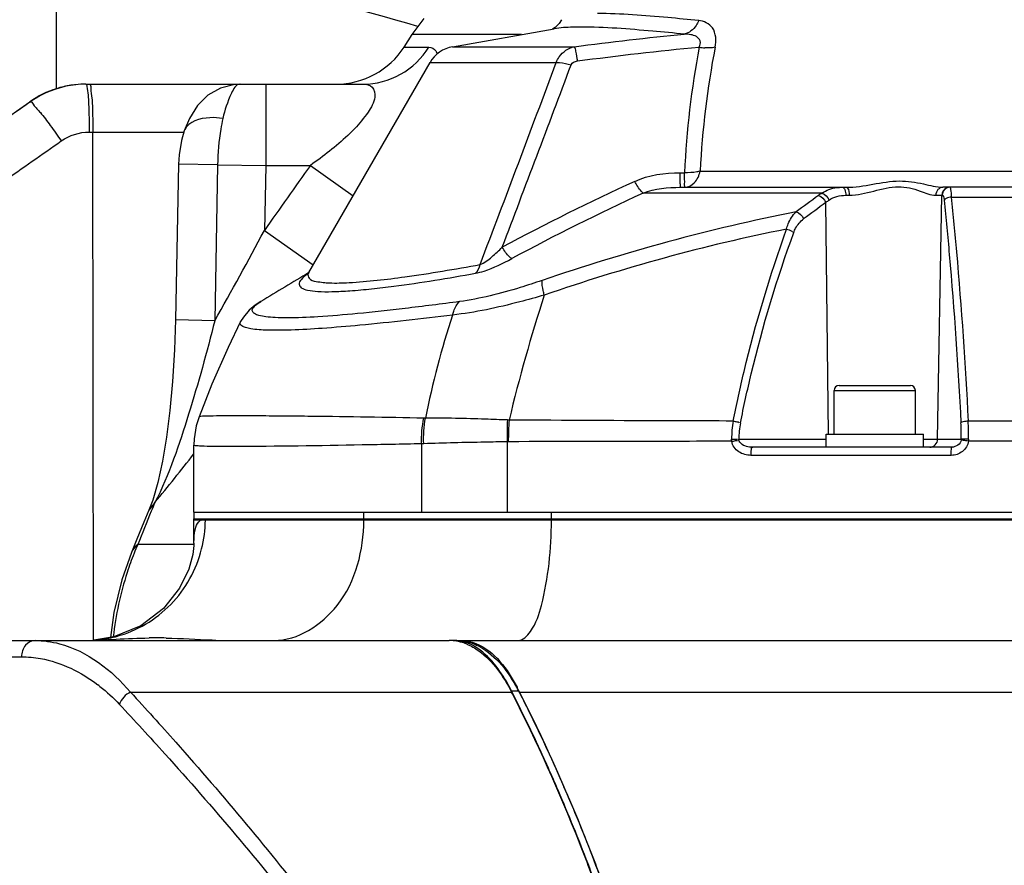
# Model space of a CAD drawing. Header units: millimetres. Extents: x 0 to 11890, y 0 to 8410.
# Tile 58 of 116: x 6669 to 6790, y 1870 to 1974. Entities that reach past the tile are written whole.
import ezdxf

# ---------------------------------------------------------------- set-up
doc = ezdxf.new("R2010")
doc.units = ezdxf.units.MM
doc.header["$LTSCALE"] = 653.95
doc.layers.get('0').update_dxf_attribs({"linetype": 'CONTINUOUS'})
for name, color, linetype in [('304102000092DXF_CONTINUOUS_LINE', 7, 'CONTINUOUS'), ('304102000126DXF_CONTINUOUS_LINE', 7, 'CONTINUOUS'), ('304102000127DXF_CONTINUOUS_LINE', 7, 'CONTINUOUS'), ('304102000128DXF_CONTINUOUS_LINE', 7, 'CONTINUOUS'), ('304103000034DXF_CONTINUOUS_LINE', 7, 'CONTINUOUS'), ('304106000106DXF_CONTINUOUS_LINE', 7, 'CONTINUOUS'), ('304106000107DXF_CONTINUOUS_LINE', 7, 'CONTINUOUS'), ('501023000046DXF_CONTINUOUS_LINE', 7, 'CONTINUOUS'), ('504021000002DXF_CONTINUOUS_LINE', 7, 'CONTINUOUS'), ('JISHUZIL_DXF_DIMENSION', 7, 'CONTINUOUS')]:
    doc.layers.add(name, color=color, linetype=linetype)
doc.styles.get("Standard").update_dxf_attribs({"font": 'txt', "width": 0.7})
doc.dimstyles.new('DIMSTYLE_10', dxfattribs={"dimtxt": 80, "dimasz": 70, "dimexe": 1.5, "dimexo": 0, "dimtad": 1, "dimdec": 1, "dimdsep": 46, "dimtxsty": 'Standard', "dimblk": '_FILLED', "dimblk1": '_FILLED', "dimblk2": '_FILLED', "dimcen": 0.09, "dimclrt": 5, "dimazin": 2, "dimtp": 2, "dimtm": 2, "dimtfac": 1, "dimtdec": 1, "dimtofl": 0, "dimtmove": 0, "dimatfit": 3, "dimldrblk": '_FILLED', "dimfxl": 0, "dimtolj": 1, "dimarcsym": 0})
doc.dimstyles.new('DIMSTYLE_6', dxfattribs={"dimtxt": 80, "dimasz": 70, "dimexe": 1.5, "dimexo": 0, "dimgap": 4, "dimtad": 0, "dimtih": 1, "dimtoh": 1, "dimdec": 1, "dimdsep": 46, "dimtxsty": 'Standard', "dimblk": '_FILLED', "dimblk1": '_FILLED', "dimblk2": '_FILLED', "dimcen": 0.09, "dimclrt": 5, "dimazin": 2, "dimtp": 0.5, "dimtm": 0.5, "dimtfac": 1, "dimtdec": 65535, "dimtofl": 0, "dimtmove": 0, "dimatfit": 3, "dimldrblk": '_FILLED', "dimfxl": 0, "dimtolj": 1, "dimarcsym": 0})
doc.dimstyles.new('DIMSTYLE_7', dxfattribs={"dimtxt": 80, "dimasz": 70, "dimexe": 1.5, "dimexo": 0, "dimtad": 1, "dimdsep": 46, "dimtxsty": 'Standard', "dimblk": '_FILLED', "dimblk1": '_FILLED', "dimblk2": '_FILLED', "dimcen": 0.09, "dimclrt": 5, "dimazin": 2, "dimtp": 0.5, "dimtm": 0.5, "dimtfac": 1, "dimtofl": 0, "dimtmove": 0, "dimatfit": 3, "dimldrblk": '_FILLED', "dimfxl": 0, "dimtolj": 1, "dimarcsym": 0})

# ---------------------------------------------------------------- blocks, each defined once
blk = doc.blocks.new('*D11')
at = {"layer": 'JISHUZIL_DXF_DIMENSION', "color": 2, "linetype": 'Continuous', "transparency": 16777216}
blk.add_line((7782.55, 1762.67), (7249.91, 1762.67), dxfattribs=at)
for start, end in [(93.89526, 167), (0, 72.88208)]:
    blk.add_arc((6653.95, 1762.67), 610.96, start, end, dxfattribs=at)
for points in [[(6068.67, 1970.11), (6058.65, 1900.11), (6087.87, 1964.5)], [(7250.91, 1831.99), (7264.91, 1762.67), (7270.88, 1833.13)]]:
    blk.add_solid(points, dxfattribs=at)
blk = doc.blocks.new('_FILLED')
at = {"color": 0, "linetype": 'ByBlock'}
blk.add_solid([(0, 0), (-1, 0.1429), (-1, -0.1429)], dxfattribs=at)
blk = doc.blocks.new('*D13')
at = {"layer": 'JISHUZIL_DXF_DIMENSION', "color": 2, "linetype": 'Continuous', "transparency": 16777216}
for p, q in [((6653.95, 1762.67), (7394.42, 2285.67)), ((6912.06, 1944.98), (6653.95, 1762.67)), ((6912.06, 1944.98), (6912.06, 1944.98))]:
    blk.add_line(p, q, dxfattribs=at)
at = {"layer": 'JISHUZIL_DXF_DIMENSION', "color": 2, "linetype": 'Continuous', "transparency": 16777216, "xscale": 70, "yscale": 70, "zscale": 70, "rotation": 215.2349165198}
blk.add_blockref('_FILLED', (6912.06, 1944.98), dxfattribs=at)
blk = doc.blocks.new('*D19')
at = {"layer": 'JISHUZIL_DXF_DIMENSION', "color": 2, "linetype": 'Continuous', "transparency": 16777216}
for p, q in [((6653.95, 1762.67), (9053.97, 2394.2)), ((8589.72, 2272.04), (6653.95, 1762.67)), ((8589.72, 2272.04), (8589.72, 2272.04))]:
    blk.add_line(p, q, dxfattribs=at)
at = {"layer": 'JISHUZIL_DXF_DIMENSION', "color": 2, "linetype": 'Continuous', "transparency": 16777216, "xscale": 70, "yscale": 70, "zscale": 70, "rotation": 194.7409975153}
blk.add_blockref('_FILLED', (8589.72, 2272.04), dxfattribs=at)

msp = doc.modelspace()

# ---------------------------------------------------------------- linework, layer by layer
at = {"color": 4, "linetype": 'Continuous'}
msp.add_circle((6653.947, 1762.673), 316, dxfattribs=at)
at = {"layer": '304102000092DXF_CONTINUOUS_LINE', "color": 7, "linetype": 'Continuous'}
for p, q in [((6716.937, 1972.284), (6718.41, 1974.278)), ((6715.94, 1970.742), (6716.937, 1972.284)), ((6676.749, 1966.173), (6710.877, 1966.173)), ((6659.716, 1956.908), (6669.847, 1964.003)), ((6688.857, 1960.413), (6688.854, 1960.407)), ((6688.165, 1956.312), (6687.784, 1937.14)), ((6684.989, 1914.969), (6684.523, 1913.722)), ((6684.523, 1913.722), (6683.906, 1912.251)), ((6683.906, 1912.251), (6683.03, 1910.139)), ((6683.03, 1910.139), (6682.354, 1908.497))]:
    msp.add_line(p, q, dxfattribs=at)
at = {"layer": '304102000092DXF_CONTINUOUS_LINE', "color": 9, "linetype": 'Continuous'}
for p, q in [((6730.385, 1972.284), (6716.937, 1972.284)), ((6715.94, 1970.742), (6718.98, 1970.742)), ((6698.925, 1966.173), (6698.925, 1956.173)), ((6669.869, 1964.002), (6669.847, 1964.002)), ((6677.167, 1960.278), (6688.818, 1960.278)), ((6677.691, 1897.696), (6677.614, 1960.278)), ((6692.974, 1956.222), (6688.165, 1956.312)), ((6692.974, 1956.222), (6692.616, 1937.05)), ((6692.974, 1956.222), (6698.927, 1956.173)), ((6698.927, 1956.173), (6698.727, 1948.161)), ((6698.927, 1956.173), (6704.397, 1956.173)), ((6704.396, 1956.173), (6709.65, 1952.437)), ((6698.727, 1948.162), (6704.737, 1943.928)), ((6692.616, 1937.049), (6687.784, 1937.14)), ((6685.242, 1914.65), (6684.523, 1913.722)), ((6690.058, 1909.48), (6683.139, 1909.48))]:
    msp.add_line(p, q, dxfattribs=at)
at = {"layer": '304102000092DXF_CONTINUOUS_LINE', "color": 7, "linetype": 'Continuous'}
for points in [[(6695.717, 1966.173), (6695.082, 1966.138), (6693.337, 1965.699), (6691.781, 1964.799), (6690.508, 1963.534), (6689.496, 1961.942), (6688.854, 1960.407)], [(6688.857, 1960.413), (6688.526, 1959.254), (6688.235, 1957.489), (6688.165, 1956.312)], [(6687.784, 1937.14), (6687.661, 1933.452), (6687.423, 1929.561), (6687.095, 1926.001), (6686.681, 1922.718), (6686.186, 1919.748), (6685.615, 1917.14), (6684.989, 1914.969)], [(6682.354, 1908.497), (6681.175, 1905.144), (6680.202, 1901.114), (6679.775, 1898.06)]]:
    msp.add_lwpolyline(points, dxfattribs=at)
for centre, radius, start, end in [((6707.543, 1976.173), 10, 270, 327.10767), ((6676.73, 1954.173), 12, 90, 125), ((6676.754, 1954.139), 12.034, 90.0239, 101.963), ((6676.739, 1954.223), 11.949, 101.97849, 102.88682)]:
    msp.add_arc(centre, radius, start, end, dxfattribs=at)
at = {"layer": '304102000092DXF_CONTINUOUS_LINE', "color": 9, "linetype": 'Continuous'}
for centre, radius, start, end in [((6690.435, 1959.875), 1.668, 155.44579, 161.16253), ((6692.929, 1976.911), 23.429, 313.82069, 316.16223), ((6690.708, 1979.197), 26.617, 313.36656, 313.8614), ((8545.612, 647.28), 2259.043, 144.59152, 144.840457), ((6285.548, 2168.171), 468.104, 330.41338, 331.96558), ((6331.494, 2203.476), 456.682, 320.7692, 321.73447), ((7187.233, 1707.55), 543.033, 157.58107, 157.70052), ((7231.022, 1689.639), 590.343, 157.704814, 158.13661), ((6713.971, 1895.814), 33.725, 156.09404, 158.07131)]:
    msp.add_arc(centre, radius, start, end, dxfattribs=at)
for points, knots in [([(6710.877, 1966.173), (6712.467, 1966.173), (6715.724, 1967.028), (6718.126, 1969.374), (6718.98, 1970.742)], [0, 0, 0, 0, 0.4963707, 1, 1, 1, 1]), ([(6718.98, 1970.742), (6719.305, 1970.742), (6719.785, 1970.457), (6719.965, 1970.031), (6720.01, 1969.903)], [0, 0, 0, 0, 0.7048443, 1, 1, 1, 1]), ([(6676.749, 1966.173), (6676.781, 1966.173), (6676.84, 1966.048), (6676.861, 1965.959), (6676.877, 1965.886)], [0, 0, 0, 0, 0.3023762, 1, 1, 1, 1]), ([(6677.196, 1966.173), (6677.354, 1966.173), (6677.339, 1965.288), (6677.554, 1964.341), (6677.579, 1962.386), (6677.613, 1961.032), (6677.614, 1960.278)], [0, 0, 0, 0, 0.0799203, 0.2958616, 0.6183045, 1, 1, 1, 1]), ([(6695.74, 1966.173), (6695.224, 1966.173), (6694.276, 1964.349), (6693.863, 1963.013), (6693.615, 1961.949)], [0, 0, 0, 0, 0.3208806, 1, 1, 1, 1]), ([(6710.877, 1966.173), (6711.276, 1966.173), (6712.234, 1965.973), (6712.453, 1964.235), (6711.419, 1962.525), (6710.436, 1961.317), (6709.828, 1960.683)], [0, 0, 0, 0, 0.1684593, 0.3434194, 0.6292936, 1, 1, 1, 1]), ([(6676.877, 1965.886), (6677.029, 1965.187), (6677.105, 1963.302), (6677.166, 1961.436), (6677.167, 1960.278)], [0, 0, 0, 0, 0.3818261, 1, 1, 1, 1]), ([(6669.87, 1964.003), (6670.024, 1964.078), (6670.499, 1963.318), (6671.289, 1962.602), (6672.45, 1960.961), (6673.285, 1959.829), (6673.73, 1959.193)], [0, 0, 0, 0, 0.0831087, 0.3015363, 0.6235856, 1, 1, 1, 1]), ([(6693.615, 1961.949), (6693.081, 1962.027), (6691.476, 1962.157), (6689.391, 1961.603), (6688.918, 1960.568)], [0, 0, 0, 0, 0.3216802, 1, 1, 1, 1]), ([(6693.615, 1961.949), (6693.514, 1961.517), (6693.142, 1959.629), (6692.99, 1957.701), (6692.974, 1956.222)], [0, 0, 0, 0, 0.2310076, 1, 1, 1, 1]), ([(6692.616, 1937.051), (6691.667, 1933.185), (6689.513, 1925.629), (6687.025, 1918.105), (6685.242, 1914.65)], [0, 0, 0, 0, 0.5058821, 1, 1, 1, 1]), ([(6682.686, 1908.408), (6682.373, 1907.632), (6681.171, 1904.302), (6680.44, 1900.808), (6680.126, 1898.125)], [0, 0, 0, 0, 0.2366354, 1, 1, 1, 1])]:
    msp.add_open_spline(points, degree=3, knots=knots, dxfattribs=at)
for points in [[(6669.869, 1964.002), (6671.125, 1964.882), (6672.579, 1965.529), (6674.074, 1965.871)], [(6662.71, 1958.981), (6665.096, 1960.655), (6667.483, 1962.329), (6669.869, 1964.002)], [(6673.73, 1959.193), (6674.714, 1959.882), (6675.966, 1960.277), (6677.167, 1960.278)], [(6666.569, 1954.171), (6668.956, 1955.845), (6671.343, 1957.519), (6673.73, 1959.193)], [(6708.985, 1959.848), (6707.56, 1958.502), (6705.999, 1957.301), (6704.397, 1956.173)], [(6683.139, 1909.48), (6682.802, 1909.23), (6682.513, 1908.885), (6682.354, 1908.497)]]:
    msp.add_open_spline(points, degree=3, dxfattribs=at)
at = {"layer": '304102000126DXF_CONTINUOUS_LINE', "color": 7, "linetype": 'Continuous'}
for p, q in [((6690.058, 1909.649), (6690.058, 1912.673)), ((6690.059, 1912.673), (6892.947, 1912.673)), ((6683.502, 1899.489), (6680.194, 1898.127)), ((6680.194, 1898.127), (6677.743, 1897.734)), ((6680.078, 1897.814), (6680.474, 1897.834)), ((6680.078, 1897.814), (6680.474, 1897.833)), ((6692.303, 1897.741), (6692.746, 1897.719)), ((6692.303, 1897.738), (6692.746, 1897.719)), ((6722.943, 1897.673), (7018.447, 1897.673))]:
    msp.add_line(p, q, dxfattribs=at)
at = {"layer": '304102000126DXF_CONTINUOUS_LINE', "color": 9, "linetype": 'Continuous'}
msp.add_line((6730.095, 1891.317), (7001.101, 1891.316), dxfattribs=at)
at = {"layer": '304102000126DXF_CONTINUOUS_LINE', "color": 7, "linetype": 'Continuous'}
msp.add_lwpolyline([(6690.058, 1909.652), (6690.051, 1909.389), (6689.917, 1908.258), (6689.426, 1906.453), (6688.296, 1904.118), (6686.306, 1901.621), (6683.502, 1899.489)], dxfattribs=at)
at = {"layer": '304102000126DXF_CONTINUOUS_LINE', "color": 9, "linetype": 'Continuous'}
for centre, radius, start, end in [((6691.461, 1911.646), 1.032, 123.31755, 126.15167), ((6676.146, 1912.681), 15.322, 345.87163, 359.32511), ((6676.339, 1912.673), 15.129, 359.34632, 359.99986), ((6690.865, 1912.673), 20.112, 359.43446, 359.99986), ((6680.375, 1912.673), 53.698, 359.78647, 359.99995), ((6676.716, 1912.241), 14.569, 275.66808, 284.62859), ((6676.719, 1912.232), 14.56, 284.62867, 285.14604)]:
    msp.add_arc(centre, radius, start, end, dxfattribs=at)
at = {"layer": '304102000126DXF_CONTINUOUS_LINE', "color": 7, "linetype": 'Continuous'}
for centre, radius, start, end in [((6685.43, 1829.721), 68.269, 88.99934, 90.75733), ((6710.543, 1881.267), 21.984, 27.65833, 28.4329), ((6710.021, 1880.992), 22.574, 27.21698, 27.65978), ((6539.505, 1794.652), 213.726, 23.1727, 23.43794)]:
    msp.add_arc(centre, radius, start, end, dxfattribs=at)
at = {"layer": '304102000126DXF_CONTINUOUS_LINE', "color": 9, "linetype": 'Continuous'}
for points, knots in [([(6690.058, 1909.652), (6690.058, 1909.843), (6690.074, 1910.501), (6690.152, 1911.167), (6690.297, 1911.613)], [0, 0, 0, 0, 0.2898076, 1, 1, 1, 1]), ([(6690.894, 1912.508), (6690.977, 1912.562), (6691.162, 1912.648), (6691.365, 1912.673), (6691.468, 1912.673)], [0, 0, 0, 0, 0.4889571, 1, 1, 1, 1]), ([(6699.898, 1897.673), (6702.866, 1897.673), (6709.329, 1901.902), (6710.939, 1908.813), (6710.975, 1912.475)], [0, 0, 0, 0, 0.4476272, 1, 1, 1, 1]), ([(6729.924, 1897.673), (6730.568, 1897.673), (6732.038, 1899.218), (6733.571, 1904.164), (6734.059, 1908.956), (6734.072, 1912.473)], [0, 0, 0, 0, 0.1212511, 0.3386884, 1, 1, 1, 1]), ([(6680.523, 1898.178), (6683.016, 1898.853), (6687.736, 1901.626), (6690.367, 1906.414), (6691.004, 1908.941)], [0, 0, 0, 0, 0.4977719, 1, 1, 1, 1])]:
    msp.add_open_spline(points, degree=3, knots=knots, dxfattribs=at)
msp.add_open_spline([(6690.297, 1911.613), (6690.404, 1911.939), (6690.575, 1912.276), (6690.852, 1912.479)], degree=3, dxfattribs=at)
at = {"layer": '304102000126DXF_CONTINUOUS_LINE', "color": 7, "linetype": 'Continuous'}
for points in [[(6677.751, 1897.706), (6678.527, 1897.733), (6679.302, 1897.773), (6680.078, 1897.814)], [(6680.474, 1897.834), (6681.825, 1897.904), (6683.176, 1897.965), (6684.528, 1897.983)], [(6686.622, 1897.979), (6688.517, 1897.946), (6690.41, 1897.823), (6692.303, 1897.738)]]:
    msp.add_open_spline(points, degree=3, dxfattribs=at)
for points, knots in [([(6723.557, 1897.552), (6724.142, 1897.426), (6726.901, 1896.337), (6728.771, 1893.773), (6729.875, 1891.734)], [0, 0, 0, 0, 0.2051749, 1, 1, 1, 1]), ([(6730.095, 1891.317), (6730.573, 1890.387), (6732.505, 1886.549), (6734.304, 1882.646), (6735.597, 1879.663)], [0, 0, 0, 0, 0.243391, 1, 1, 1, 1]), ([(6735.988, 1878.755), (6736.41, 1877.771), (6738.104, 1873.73), (6739.679, 1869.639), (6740.807, 1866.526)], [0, 0, 0, 0, 0.2442711, 1, 1, 1, 1])]:
    msp.add_open_spline(points, degree=3, knots=knots, dxfattribs=at)
at = {"layer": '304102000127DXF_CONTINUOUS_LINE', "color": 7, "linetype": 'Continuous'}
for p, q in [((6639.84, 1897.673), (6721.488, 1897.673)), ((6729.275, 1891.102), (6729.165, 1891.317)), ((6729.274, 1891.098), (6729.165, 1891.317))]:
    msp.add_line(p, q, dxfattribs=at)
at = {"layer": '304102000127DXF_CONTINUOUS_LINE', "color": 9, "linetype": 'Continuous'}
for p, q in [((6662.657, 1895.673), (6668.824, 1895.673)), ((6682.252, 1891.317), (6729.165, 1891.317))]:
    msp.add_line(p, q, dxfattribs=at)
at = {"layer": '304102000127DXF_CONTINUOUS_LINE', "color": 7, "linetype": 'Continuous'}
for centre, radius, start, end in [((6721.488, 1892.323), 5.35, 84.48134, 89.99597), ((6721.479, 1892.228), 5.446, 80.39212, 84.48072), ((6721.447, 1892.048), 5.628, 75.15448, 80.3813), ((6721.334, 1891.642), 6.049, 67.59938, 75.10884)]:
    msp.add_arc(centre, radius, start, end, dxfattribs=at)
at = {"layer": '304102000127DXF_CONTINUOUS_LINE', "color": 9, "linetype": 'Continuous'}
msp.add_arc((6666.021, 1876.183), 20.155, 51.77549, 52.68426, dxfattribs=at)
for points, knots in [([(6670.519, 1897.673), (6670.074, 1897.673), (6669.118, 1897.165), (6668.824, 1896.173), (6668.824, 1895.673)], [0, 0, 0, 0, 0.47093, 1, 1, 1, 1]), ([(6670.519, 1897.673), (6671.52, 1897.673), (6676.061, 1897.039), (6679.98, 1894.02), (6682.252, 1891.317)], [0, 0, 0, 0, 0.2208392, 1, 1, 1, 1]), ([(6668.824, 1895.673), (6669.612, 1895.673), (6672.991, 1895.356), (6676.179, 1893.782), (6678.239, 1892.213)], [0, 0, 0, 0, 0.2333607, 1, 1, 1, 1]), ([(6682.252, 1891.317), (6684.131, 1889.276), (6691.921, 1880.654), (6699.377, 1871.727), (6704.812, 1864.747)], [0, 0, 0, 0, 0.2386731, 1, 1, 1, 1]), ([(6680.872, 1889.825), (6682.76, 1887.806), (6690.592, 1879.276), (6698.09, 1870.436), (6703.558, 1863.521)], [0, 0, 0, 0, 0.238739, 1, 1, 1, 1])]:
    msp.add_open_spline(points, degree=3, knots=knots, dxfattribs=at)
at = {"layer": '304102000127DXF_CONTINUOUS_LINE', "color": 7, "linetype": 'Continuous'}
for points, knots in [([(6723.64, 1897.235), (6724.162, 1897.02), (6726.55, 1895.636), (6728.173, 1893.244), (6729.165, 1891.317)], [0, 0, 0, 0, 0.2066344, 1, 1, 1, 1]), ([(6740.001, 1866.197), (6739.194, 1868.432), (6736.003, 1876.893), (6732.317, 1885.171), (6729.275, 1891.102)], [0, 0, 0, 0, 0.2628804, 1, 1, 1, 1])]:
    msp.add_open_spline(points, degree=3, knots=knots, dxfattribs=at)
at = {"layer": '304102000127DXF_CONTINUOUS_LINE', "color": 9, "linetype": 'Continuous'}
for points in [[(6678.492, 1892.017), (6679.339, 1891.349), (6680.135, 1890.613), (6680.872, 1889.825)], [(6682.252, 1891.317), (6681.64, 1891.027), (6681.099, 1890.463), (6680.872, 1889.825)]]:
    msp.add_open_spline(points, degree=3, dxfattribs=at)
at = {"layer": '304102000128DXF_CONTINUOUS_LINE', "color": 7, "linetype": 'Continuous'}
for p, q in [((6735.318, 1974.112), (6735.317, 1974.11)), ((6721.894, 1970.787), (6734.42, 1972.995)), ((6734.42, 1972.995), (6734.418, 1972.995)), ((6704.193, 1942.984), (6719.125, 1968.848)), ((6749.95, 1953.473), (6770.35, 1953.473)), ((6867.838, 1953.473), (6782.275, 1953.473)), ((6704.074, 1942.807), (6704.034, 1942.76)), ((6704.124, 1942.874), (6704.074, 1942.807)), ((6704.194, 1942.987), (6704.124, 1942.874)), ((6704.194, 1942.987), (6704.193, 1942.984)), ((6698.279, 1939.406), (6698.281, 1939.407)), ((6690.058, 1913.473), (6690.058, 1921.713)), ((6783.373, 1921.473), (6758.816, 1921.473)), ((6690.068, 1913.473), (6892.944, 1913.473))]:
    msp.add_line(p, q, dxfattribs=at)
at = {"layer": '304102000128DXF_CONTINUOUS_LINE', "color": 9, "linetype": 'Continuous'}
for p, q in [((6721.894, 1970.787), (6736.879, 1970.787)), ((6719.125, 1968.848), (6734.66, 1968.848)), ((6749.922, 1955.268), (6750.46, 1955.268)), ((6752.388, 1955.472), (6866.632, 1955.472)), ((6767.375, 1952.762), (6745.354, 1952.762)), ((6770.313, 1952.49), (6770.719, 1952.49)), ((6781.394, 1952.49), (6782.173, 1952.49)), ((6781.619, 1922.456), (6782.125, 1952.49)), ((6768.198, 1923.077), (6767.847, 1951.59)), ((6718.559, 1925.051), (6718.36, 1925.051)), ((6728.857, 1924.814), (6728.65, 1924.824)), ((6718.341, 1921.899), (6718.073, 1921.892)), ((6718.073, 1921.892), (6718.073, 1913.473)), ((6728.615, 1922.144), (6728.614, 1913.473)), ((6728.761, 1922.147), (6728.615, 1922.144)), ((6757.142, 1922.456), (6767.875, 1922.456)), ((6779.875, 1922.456), (6784.52, 1922.456)), ((6802.793, 1922.238), (6785.399, 1922.225)), ((6783.293, 1920.473), (6758.638, 1920.473))]:
    msp.add_line(p, q, dxfattribs=at)
at = {"layer": '304102000128DXF_CONTINUOUS_LINE', "color": 7, "linetype": 'Continuous'}
for points in [[(6735.317, 1974.111), (6735.024, 1973.63), (6734.513, 1973.134), (6734.212, 1972.96)], [(6698.279, 1939.405), (6697.6, 1938.953), (6696.86, 1938.336), (6696.145, 1937.5), (6695.808, 1936.933)], [(6695.807, 1936.932), (6694.267, 1933.761), (6692.275, 1929.241), (6690.685, 1925.202)], [(6690.685, 1925.202), (6690.347, 1924.104), (6690.09, 1922.52), (6690.058, 1921.713)]]:
    msp.add_lwpolyline(points, dxfattribs=at)
at = {"layer": '304102000128DXF_CONTINUOUS_LINE', "color": 9, "linetype": 'Continuous'}
for points in [[(6756.266, 1922.201), (6756.252, 1922.332), (6756.247, 1922.465)], [(6757.154, 1922.337), (6757.145, 1922.396), (6757.142, 1922.456)], [(6784.52, 1922.456), (6784.517, 1922.402), (6784.512, 1922.349)], [(6785.414, 1922.462), (6785.41, 1922.343), (6785.399, 1922.225)]]:
    msp.add_lwpolyline(points, dxfattribs=at)
at = {"layer": '304102000128DXF_CONTINUOUS_LINE', "color": 7, "linetype": 'Continuous'}
for centre, radius, start, end in [((6722.589, 1966.848), 4, 100, 150), ((6948.293, 1529.658), 480, 120.56473, 121.38985)]:
    msp.add_arc(centre, radius, start, end, dxfattribs=at)
at = {"layer": '304102000128DXF_CONTINUOUS_LINE', "color": 9, "linetype": 'Continuous'}
for centre, radius, start, end in [((6857.169, 1950.668), 106.807, 169.17195, 177.5317), ((6753.433, 1977.799), 7.162, 260.60111, 266.28961), ((6858.559, 1950.392), 106.293, 168.97768, 177.26051), ((3163.432, 3299.778), 3811.174, 339.16083, 339.560506), ((2708.48, 3477.688), 4301.438, 339.141223, 339.461), ((6869.099, 1682.633), 298.862, 114.67614, 118.17076), ((6870.765, 1681.044), 299.263, 114.77567, 118.23761), ((6927.24, 1731.861), 272.69, 126.00668, 126.72155), ((6774.478, 1942.061), 12.844, 123.57639, 125.98603), ((6775.11, 1942.661), 11.511, 126.63529, 129.12793), ((6802.9, 8390.584), 6438.343, 269.8254429, 269.9991916), ((6928.607, 1730.708), 273.191, 126.04761, 126.75904), ((6708.664, 1936.49), 7.826, 126.15801, 126.84629), ((6709.061, 1935.948), 8.497, 125.53998, 126.15873), ((6934.919, 1875.154), 211.961, 162.12868, 166.45039), ((6820.885, 1904.964), 104.278, 161.67735, 168.89423), ((6760.909, 1923.053), 32.307, 176.8575, 181.61164), ((6761.224, 1922.315), 32.464, 175.58501, 180.29673), ((6768.686, 1922.445), 12.439, 169.56696, 179.90867), ((6767.525, 1922.44), 10.383, 168.75514, 179.91551), ((6752.742, 1922.85), 31.78, 359.28937, 2.90725), ((6745.228, 1922.914), 40.189, 359.35551, 2.53399)]:
    msp.add_arc(centre, radius, start, end, dxfattribs=at)
for points, knots in [([(6752.202, 1974.009), (6750.933, 1974.133), (6746.786, 1974.52), (6742.624, 1974.866), (6739.732, 1974.866)], [0, 0, 0, 0, 0.3060088, 1, 1, 1, 1]), ([(6752.202, 1974.009), (6752.116, 1973.796), (6751.742, 1973.058), (6751.015, 1972.458), (6750.427, 1972.333)], [0, 0, 0, 0, 0.2763699, 1, 1, 1, 1]), ([(6754.227, 1970.714), (6754.38, 1971.503), (6754.348, 1973.199), (6752.837, 1973.946), (6752.202, 1974.009)], [0, 0, 0, 0, 0.5576683, 1, 1, 1, 1]), ([(6737.678, 1973.203), (6737.348, 1973.203), (6736.26, 1973.189), (6735.167, 1973.127), (6734.42, 1972.995)], [0, 0, 0, 0, 0.3029884, 1, 1, 1, 1]), ([(6750.427, 1972.333), (6749.131, 1972.46), (6744.89, 1972.852), (6740.635, 1973.203), (6737.678, 1973.203)], [0, 0, 0, 0, 0.3057454, 1, 1, 1, 1]), ([(6752.263, 1970.733), (6752.376, 1970.969), (6752.509, 1971.522), (6751.921, 1972.102), (6751.2, 1972.292), (6750.69, 1972.332), (6750.427, 1972.333)], [0, 0, 0, 0, 0.2609666, 0.4908803, 0.7379859, 1, 1, 1, 1]), ([(6734.66, 1968.848), (6734.759, 1969.096), (6735.22, 1969.994), (6736.156, 1970.638), (6736.879, 1970.787)], [0, 0, 0, 0, 0.2659887, 1, 1, 1, 1]), ([(6736.879, 1970.787), (6736.99, 1970.627), (6737.067, 1970.004), (6737.2, 1969.434), (6737.264, 1969.036)], [0, 0, 0, 0, 0.3262369, 1, 1, 1, 1]), ([(6734.661, 1968.847), (6734.797, 1968.853), (6735.417, 1968.836), (6736.03, 1968.697), (6736.491, 1968.551)], [0, 0, 0, 0, 0.219258, 1, 1, 1, 1]), ([(6749.95, 1953.473), (6749.909, 1953.473), (6749.988, 1953.735), (6749.902, 1953.997), (6749.939, 1954.603), (6749.923, 1955.024), (6749.922, 1955.268)], [0, 0, 0, 0, 0.0697297, 0.2722492, 0.5915999, 1, 1, 1, 1]), ([(6750.489, 1953.473), (6750.531, 1953.473), (6750.422, 1953.735), (6750.502, 1953.996), (6750.448, 1954.603), (6750.451, 1955.024), (6750.46, 1955.268)], [0, 0, 0, 0, 0.0696028, 0.2721917, 0.5916308, 1, 1, 1, 1]), ([(6752.388, 1955.472), (6752.247, 1955.429), (6751.614, 1955.284), (6750.96, 1955.254), (6750.46, 1955.268)], [0, 0, 0, 0, 0.2275324, 1, 1, 1, 1]), ([(6750.489, 1953.473), (6750.918, 1953.473), (6751.873, 1954.006), (6752.262, 1954.945), (6752.388, 1955.472)], [0, 0, 0, 0, 0.4417337, 1, 1, 1, 1]), ([(6745.355, 1952.762), (6745.276, 1952.823), (6744.865, 1953.255), (6744.564, 1953.773), (6744.328, 1954.204)], [0, 0, 0, 0, 0.1690101, 1, 1, 1, 1]), ([(6770.35, 1953.473), (6772.553, 1953.473), (6775.702, 1954.587), (6779.707, 1953.991), (6781.463, 1953.473), (6782.274, 1953.473)], [0, 0, 0, 0, 0.54953, 0.7975302, 1, 1, 1, 1]), ([(6767.375, 1952.762), (6767.901, 1953.139), (6768.785, 1953.431), (6769.662, 1953.473), (6769.896, 1953.473)], [0, 0, 0, 0, 0.7347983, 1, 1, 1, 1]), ([(6770.35, 1953.473), (6770.403, 1953.473), (6770.728, 1953.229), (6770.717, 1952.803), (6770.719, 1952.49)], [0, 0, 0, 0, 0.1447183, 1, 1, 1, 1]), ([(6770.719, 1952.49), (6771.744, 1952.49), (6773.75, 1953.024), (6776.672, 1953.756), (6779.261, 1953.184), (6780.728, 1952.49), (6781.394, 1952.49)], [0, 0, 0, 0, 0.2825927, 0.5670164, 0.8163821, 1, 1, 1, 1]), ([(6782.275, 1953.473), (6782.048, 1953.473), (6781.563, 1953.234), (6781.398, 1952.738), (6781.394, 1952.49)], [0, 0, 0, 0, 0.4777128, 1, 1, 1, 1]), ([(6783.139, 1953.473), (6783.15, 1953.473), (6783.174, 1953.439), (6783.181, 1953.41), (6783.187, 1953.388)], [0, 0, 0, 0, 0.3240146, 1, 1, 1, 1]), ([(6783.187, 1953.388), (6783.202, 1953.333), (6783.263, 1952.963), (6783.276, 1952.588), (6783.285, 1952.271)], [0, 0, 0, 0, 0.1522642, 1, 1, 1, 1]), ([(6782.173, 1952.49), (6782.202, 1952.49), (6782.401, 1952.343), (6782.397, 1952.084), (6782.417, 1951.889)], [0, 0, 0, 0, 0.1282933, 1, 1, 1, 1]), ([(6783.285, 1952.271), (6783.186, 1952.259), (6782.881, 1952.197), (6782.527, 1952.08), (6782.417, 1951.889)], [0, 0, 0, 0, 0.3124122, 1, 1, 1, 1]), ([(6782.417, 1951.889), (6782.644, 1949.661), (6783.507, 1940.532), (6784.126, 1931.382), (6784.481, 1924.462)], [0, 0, 0, 0, 0.2443013, 1, 1, 1, 1]), ([(6783.285, 1952.271), (6783.517, 1950.03), (6784.397, 1940.852), (6785.021, 1931.649), (6785.377, 1924.691)], [0, 0, 0, 0, 0.244298, 1, 1, 1, 1]), ([(6763.02, 1948.316), (6763.074, 1948.536), (6763.317, 1949.311), (6763.76, 1950.038), (6764.192, 1950.436)], [0, 0, 0, 0, 0.2782508, 1, 1, 1, 1]), ([(6763.908, 1947.921), (6763.972, 1948.096), (6764.254, 1948.725), (6764.714, 1949.276), (6765.116, 1949.577)], [0, 0, 0, 0, 0.2702233, 1, 1, 1, 1]), ([(6756.453, 1924.697), (6756.857, 1926.731), (6758.605, 1934.719), (6760.953, 1942.575), (6763.02, 1948.316)], [0, 0, 0, 0, 0.2536743, 1, 1, 1, 1]), ([(6763.02, 1948.316), (6763.238, 1948.263), (6763.512, 1948.216), (6763.729, 1948.015), (6763.741, 1947.968)], [0, 0, 0, 0, 0.823584, 1, 1, 1, 1]), ([(6757.341, 1924.465), (6757.745, 1926.486), (6759.489, 1934.421), (6761.838, 1942.222), (6763.908, 1947.921)], [0, 0, 0, 0, 0.2536529, 1, 1, 1, 1]), ([(6725.289, 1943.968), (6725.838, 1944.144), (6726.759, 1944.914), (6727.599, 1945.684), (6728.006, 1946.094)], [0, 0, 0, 0, 0.4995778, 1, 1, 1, 1]), ([(6729.175, 1944.693), (6729.088, 1944.746), (6728.624, 1945.151), (6728.279, 1945.665), (6728.006, 1946.093)], [0, 0, 0, 0, 0.1678052, 1, 1, 1, 1]), ([(6724.716, 1942.886), (6725.078, 1942.951), (6726.629, 1943.396), (6728.083, 1944.107), (6729.175, 1944.693)], [0, 0, 0, 0, 0.2289516, 1, 1, 1, 1]), ([(6704.132, 1942.862), (6704.055, 1942.676), (6704.205, 1942.048), (6705.384, 1941.819), (6706.982, 1941.649), (6710.683, 1941.779), (6716.842, 1942.495), (6722.212, 1943.399), (6725.289, 1943.969)], [0, 0, 0, 0, 0.0274532, 0.0712946, 0.1469397, 0.2562309, 0.5714431, 1, 1, 1, 1]), ([(6703.971, 1942.753), (6703.707, 1942.555), (6703.313, 1942.239), (6702.886, 1941.561), (6703.327, 1940.968), (6704.19, 1940.774), (6705.453, 1940.617), (6707.205, 1940.618), (6709.413, 1940.731), (6711.038, 1940.883), (6711.924, 1940.976)], [0, 0, 0, 0, 0.09157, 0.1467519, 0.192865, 0.268673, 0.3862544, 0.5477474, 0.7528076, 1, 1, 1, 1]), ([(6704.193, 1942.984), (6704.181, 1942.964), (6704.159, 1942.924), (6704.14, 1942.882), (6704.132, 1942.862)], [0, 0, 0, 0, 0.5141766, 1, 1, 1, 1]), ([(6711.924, 1940.976), (6712.841, 1941.074), (6717.123, 1941.589), (6721.38, 1942.287), (6724.716, 1942.886)], [0, 0, 0, 0, 0.2138942, 1, 1, 1, 1]), ([(6732.91, 1942.001), (6732.017, 1941.697), (6728.693, 1940.624), (6725.288, 1939.742), (6722.758, 1939.406)], [0, 0, 0, 0, 0.2697458, 1, 1, 1, 1]), ([(6733.186, 1940.201), (6733.139, 1940.387), (6733.008, 1940.979), (6732.889, 1941.586), (6732.91, 1942.001)], [0, 0, 0, 0, 0.3159406, 1, 1, 1, 1]), ([(6733.185, 1940.201), (6732.184, 1939.909), (6728.471, 1938.883), (6724.688, 1938.055), (6721.893, 1937.746)], [0, 0, 0, 0, 0.2704413, 1, 1, 1, 1]), ([(6722.758, 1939.406), (6720.522, 1939.108), (6716.335, 1938.574), (6710.52, 1937.931), (6705.681, 1937.528), (6702.305, 1937.375), (6700.169, 1937.415), (6699.009, 1937.502), (6698.138, 1937.657), (6697.557, 1937.846), (6697.19, 1938.18), (6697.294, 1938.641), (6697.702, 1939.022), (6698.058, 1939.27), (6698.278, 1939.405)], [0, 0, 0, 0, 0.2465151, 0.4610913, 0.6390773, 0.7769785, 0.8300255, 0.87236, 0.904141, 0.9259422, 0.9398409, 0.9525615, 0.9717783, 1, 1, 1, 1]), ([(6721.893, 1937.746), (6721.934, 1937.913), (6722.113, 1938.513), (6722.434, 1939.085), (6722.758, 1939.406)], [0, 0, 0, 0, 0.273525, 1, 1, 1, 1]), ([(6721.893, 1937.746), (6718.095, 1937.284), (6712.753, 1936.668), (6706.126, 1936.103), (6702.324, 1935.88), (6699.389, 1935.843), (6697.5, 1935.947), (6696.455, 1936.172), (6696, 1936.347), (6695.723, 1936.623), (6695.764, 1936.847), (6695.807, 1936.932)], [0, 0, 0, 0, 0.4301284, 0.6043901, 0.7477802, 0.8581194, 0.9343544, 0.9599066, 0.9776407, 0.9892923, 1, 1, 1, 1]), ([(6718.36, 1925.051), (6716.053, 1925.091), (6711.44, 1925.174), (6705.673, 1925.259), (6701.059, 1925.3), (6698.176, 1925.322), (6695.868, 1925.336), (6694.14, 1925.323), (6692.693, 1925.33), (6691.551, 1925.264), (6690.955, 1925.3), (6690.685, 1925.202)], [0, 0, 0, 0, 0.2500279, 0.5000554, 0.6250693, 0.7500827, 0.8125916, 0.8750934, 0.9376154, 0.9688334, 1, 1, 1, 1]), ([(6728.65, 1924.824), (6727.744, 1924.859), (6724.382, 1924.986), (6721.017, 1925.071), (6718.559, 1925.05)], [0, 0, 0, 0, 0.2694305, 1, 1, 1, 1]), ([(6756.453, 1924.697), (6754.129, 1924.702), (6744.93, 1924.725), (6735.732, 1924.77), (6728.857, 1924.814)], [0, 0, 0, 0, 0.2526274, 1, 1, 1, 1]), ([(6756.453, 1924.697), (6756.602, 1924.675), (6756.83, 1924.62), (6757.129, 1924.579), (6757.18, 1924.49)], [0, 0, 0, 0, 0.5973948, 1, 1, 1, 1]), ([(6785.377, 1924.691), (6785.277, 1924.684), (6784.977, 1924.645), (6784.629, 1924.609), (6784.481, 1924.462)], [0, 0, 0, 0, 0.3257137, 1, 1, 1, 1]), ([(6695.018, 1921.558), (6694.299, 1921.558), (6693.066, 1921.56), (6691.635, 1921.576), (6690.821, 1921.613), (6690.404, 1921.633), (6690.214, 1921.672), (6690.058, 1921.684), (6690.058, 1921.713)], [0, 0, 0, 0, 0.433895, 0.7463142, 0.856223, 0.9350239, 0.9826946, 1, 1, 1, 1]), ([(6718.073, 1921.892), (6715.638, 1921.839), (6707.954, 1921.692), (6700.269, 1921.56), (6695.018, 1921.558)], [0, 0, 0, 0, 0.3168073, 1, 1, 1, 1]), ([(6728.615, 1922.144), (6727.694, 1922.126), (6724.269, 1922.062), (6720.843, 1921.996), (6718.341, 1921.899)], [0, 0, 0, 0, 0.2688835, 1, 1, 1, 1]), ([(6756.266, 1922.201), (6753.95, 1922.199), (6744.782, 1922.192), (6735.614, 1922.179), (6728.761, 1922.147)], [0, 0, 0, 0, 0.2525662, 1, 1, 1, 1]), ([(6756.247, 1922.465), (6756.321, 1922.465), (6756.566, 1922.461), (6756.814, 1922.482), (6756.982, 1922.455)], [0, 0, 0, 0, 0.304043, 1, 1, 1, 1]), ([(6756.266, 1922.2), (6756.34, 1922.213), (6756.583, 1922.249), (6756.824, 1922.315), (6756.995, 1922.31)], [0, 0, 0, 0, 0.3052524, 1, 1, 1, 1]), ([(6758.638, 1920.473), (6758.117, 1920.473), (6757.048, 1920.741), (6756.35, 1921.688), (6756.266, 1922.201)], [0, 0, 0, 0, 0.5006356, 1, 1, 1, 1]), ([(6758.816, 1921.473), (6758.329, 1921.473), (6757.608, 1921.613), (6757.192, 1922.174), (6757.154, 1922.337)], [0, 0, 0, 0, 0.7450445, 1, 1, 1, 1]), ([(6758.638, 1920.473), (6758.638, 1920.709), (6758.68, 1920.96), (6758.71, 1921.473), (6758.816, 1921.473)], [0, 0, 0, 0, 0.6897763, 1, 1, 1, 1]), ([(6780.653, 1921.473), (6780.898, 1921.473), (6781.413, 1921.69), (6781.615, 1922.204), (6781.619, 1922.456)], [0, 0, 0, 0, 0.493925, 1, 1, 1, 1]), ([(6783.293, 1920.473), (6783.293, 1920.709), (6783.287, 1921.055), (6783.342, 1921.324), (6783.346, 1921.473), (6783.373, 1921.473)], [0, 0, 0, 0, 0.7020119, 0.9186306, 1, 1, 1, 1]), ([(6785.399, 1922.225), (6785.335, 1921.742), (6784.792, 1920.802), (6783.782, 1920.473), (6783.293, 1920.473)], [0, 0, 0, 0, 0.4992823, 1, 1, 1, 1]), ([(6785.399, 1922.225), (6785.3, 1922.238), (6785.004, 1922.279), (6784.707, 1922.316), (6784.512, 1922.349)], [0, 0, 0, 0, 0.3357122, 1, 1, 1, 1]), ([(6785.414, 1922.462), (6785.314, 1922.463), (6785.016, 1922.463), (6784.717, 1922.47), (6784.52, 1922.456)], [0, 0, 0, 0, 0.3353492, 1, 1, 1, 1])]:
    msp.add_open_spline(points, degree=3, knots=knots, dxfattribs=at)
for points in [[(6736.879, 1970.787), (6741.387, 1971.37), (6745.902, 1971.901), (6750.427, 1972.333)], [(6737.264, 1969.036), (6742.253, 1969.686), (6747.252, 1970.275), (6752.263, 1970.733)], [(6754.227, 1970.714), (6753.815, 1970.634), (6753.388, 1970.625), (6752.969, 1970.652)], [(6736.491, 1968.551), (6736.598, 1968.836), (6736.962, 1968.997), (6737.264, 1969.036)], [(6744.328, 1954.204), (6746.053, 1954.995), (6748.024, 1955.269), (6749.922, 1955.268)], [(6745.354, 1952.762), (6746.8, 1953.32), (6748.4, 1953.473), (6749.95, 1953.473)], [(6769.896, 1953.473), (6770.032, 1953.473), (6770.135, 1953.312), (6770.188, 1953.186)], [(6770.188, 1953.186), (6770.28, 1952.969), (6770.311, 1952.726), (6770.313, 1952.49)], [(6782.725, 1953.399), (6782.391, 1953.257), (6782.132, 1952.853), (6782.125, 1952.49)], [(6782.462, 1953.186), (6782.286, 1953.007), (6782.178, 1952.742), (6782.173, 1952.49)], [(6782.773, 1953.399), (6782.658, 1953.35), (6782.55, 1953.276), (6782.462, 1953.186)], [(6783.091, 1953.473), (6782.967, 1953.473), (6782.84, 1953.447), (6782.725, 1953.399)], [(6783.139, 1953.473), (6783.015, 1953.473), (6782.888, 1953.447), (6782.773, 1953.399)], [(6766.931, 1952.454), (6767.344, 1952.381), (6767.7, 1951.983), (6767.847, 1951.59)], [(6767.375, 1952.762), (6767.773, 1952.673), (6768.095, 1952.279), (6768.242, 1951.898)], [(6768.242, 1951.898), (6768.818, 1952.326), (6769.595, 1952.49), (6770.313, 1952.49)], [(6764.192, 1950.436), (6753.589, 1948.382), (6743.134, 1945.48), (6732.91, 1942.001)], [(6764.192, 1950.436), (6764.606, 1950.366), (6764.966, 1949.97), (6765.116, 1949.577)], [(6763.02, 1948.316), (6752.908, 1946.327), (6742.935, 1943.542), (6733.185, 1940.201)], [(6724.716, 1942.886), (6725.005, 1943.175), (6725.187, 1943.573), (6725.29, 1943.969)], [(6718.073, 1921.892), (6718.058, 1922.949), (6718.151, 1924.014), (6718.36, 1925.051)], [(6718.341, 1921.899), (6718.305, 1922.952), (6718.375, 1924.014), (6718.56, 1925.051)], [(6802.793, 1924.702), (6796.988, 1924.702), (6791.183, 1924.696), (6785.377, 1924.691)], [(6784.512, 1922.349), (6784.444, 1921.875), (6783.852, 1921.473), (6783.373, 1921.473)]]:
    msp.add_open_spline(points, degree=3, dxfattribs=at)
at = {"layer": '304103000034DXF_CONTINUOUS_LINE', "color": 9, "linetype": 'Continuous'}
msp.add_line((6673.112, 1981.84), (6673.112, 1965.549), dxfattribs=at)
at = {"layer": '304103000034DXF_CONTINUOUS_LINE', "color": 7, "linetype": 'Continuous'}
msp.add_arc((6653.947, 1762.673), 225, 72.65327, 219.29549, dxfattribs=at)
at = {"layer": '304103000034DXF_CONTINUOUS_LINE', "color": 9, "linetype": 'Continuous'}
msp.add_arc((6653.947, 1762.673), 220, 73.17708, 85.00245, dxfattribs=at)
at = {"layer": '304106000106DXF_CONTINUOUS_LINE', "color": 7, "linetype": 'Continuous'}
for p, q in [((6722.022, 1897.673), (6721.488, 1897.673)), ((6722.422, 1897.673), (6722.943, 1897.673)), ((6729.325, 1891.146), (6729.147, 1891.495)), ((6729.322, 1891.134), (6729.147, 1891.495))]:
    msp.add_line(p, q, dxfattribs=at)
at = {"layer": '304106000106DXF_CONTINUOUS_LINE', "color": 9, "linetype": 'Continuous'}
msp.add_line((6729.147, 1891.495), (6730.068, 1891.495), dxfattribs=at)
at = {"layer": '304106000106DXF_CONTINUOUS_LINE', "color": 7, "linetype": 'Continuous'}
for centre, radius, start, end in [((6722.022, 1893.087), 4.586, 85.19694, 89.99379), ((6722.01, 1892.967), 4.707, 79.01465, 85.17813), ((6709.54, 1881.029), 23.042, 27.85442, 28.27859), ((6708.873, 1880.678), 23.795, 27.03822, 27.85232), ((6524.093, 1788.41), 229.534, 23.14381, 23.60278)]:
    msp.add_arc(centre, radius, start, end, dxfattribs=at)
for points, knots in [([(6729.147, 1891.495), (6728.728, 1892.316), (6727.281, 1894.829), (6724.9, 1897.201), (6722.907, 1897.587)], [0, 0, 0, 0, 0.3122369, 1, 1, 1, 1]), ([(6722.943, 1897.673), (6723.566, 1897.673), (6726.665, 1896.982), (6728.668, 1894.108), (6729.832, 1891.945)], [0, 0, 0, 0, 0.2024573, 1, 1, 1, 1]), ([(6734.425, 1880.314), (6734.016, 1881.25), (6732.393, 1884.896), (6730.67, 1888.498), (6729.325, 1891.146)], [0, 0, 0, 0, 0.2557733, 1, 1, 1, 1]), ([(6740.759, 1866.836), (6739.946, 1869.037), (6736.734, 1877.403), (6733.075, 1885.603), (6730.068, 1891.495)], [0, 0, 0, 0, 0.2618466, 1, 1, 1, 1]), ([(6739.956, 1866.517), (6739.573, 1867.557), (6738.049, 1871.624), (6736.425, 1875.653), (6735.154, 1878.627)], [0, 0, 0, 0, 0.2551975, 1, 1, 1, 1])]:
    msp.add_open_spline(points, degree=3, knots=knots, dxfattribs=at)
at = {"layer": '304106000107DXF_CONTINUOUS_LINE', "color": 7, "linetype": 'Continuous'}
for p, q in [((6690.058, 1913.473), (6690.058, 1912.473)), ((6690.068, 1913.473), (6715.426, 1913.473)), ((6728.614, 1913.473), (6892.946, 1913.473)), ((6892.946, 1912.473), (6690.059, 1912.473))]:
    msp.add_line(p, q, dxfattribs=at)
at = {"layer": '304106000107DXF_CONTINUOUS_LINE', "color": 9, "linetype": 'Continuous'}
for p, q in [((6710.976, 1912.473), (6710.976, 1913.473)), ((6734.073, 1912.473), (6734.073, 1913.473))]:
    msp.add_line(p, q, dxfattribs=at)
at = {"layer": '501023000046DXF_CONTINUOUS_LINE', "color": 7, "linetype": 'Continuous'}
for p, q in [((6769.475, 1929.073), (6778.275, 1929.073)), ((6768.875, 1923.073), (6768.875, 1928.473)), ((6778.875, 1923.073), (6778.875, 1928.473))]:
    msp.add_line(p, q, dxfattribs=at)
at = {"layer": '501023000046DXF_CONTINUOUS_LINE', "color": 9, "linetype": 'Continuous'}
msp.add_line((6768.875, 1928.473), (6778.875, 1928.473), dxfattribs=at)
at = {"layer": '501023000046DXF_CONTINUOUS_LINE', "color": 7, "linetype": 'Continuous'}
for centre, start, end in [((6769.475, 1928.473), 90, 180), ((6778.275, 1928.473), 0, 90)]:
    msp.add_arc(centre, 0.6, start, end, dxfattribs=at)
at = {"layer": '504021000002DXF_CONTINUOUS_LINE', "color": 7, "linetype": 'Continuous'}
for p, q in [((6767.875, 1921.473), (6767.875, 1923.073)), ((6767.875, 1923.073), (6779.875, 1923.073)), ((6779.875, 1921.473), (6779.875, 1923.073))]:
    msp.add_line(p, q, dxfattribs=at)

# ---------------------------------------------------------------- dimensions: what is measured, and where the dimension line sits
at = {"layer": 'JISHUZIL_DXF_DIMENSION', "color": 2, "linetype": 'Continuous'}
for mpoint, dimstyle, picture, middle in [((8589.722, 2272.042), 'DIMSTYLE_10', '*D19', (8669.787, 2313.791)), ((6912.057, 1944.978), 'DIMSTYLE_7', '*D13', (7199.916, 2172.781))]:
    dim = msp.add_radius_dim(center=(6653.947, 1762.673), mpoint=mpoint, text='R<>', dimstyle=dimstyle, override={"dimpost": '<>'}, dxfattribs=at)
    dim.commit()
    dim.dimension.update_dxf_attribs({"geometry": picture, "text_midpoint": middle, "dimtype": 164})
dim = msp.add_angular_dim_2l(base=(6723.11, 2369.705), line1=((7776.437, 1762.673), (7782.547, 1762.673)), line2=((6064.6, 1898.735), (6058.647, 1900.109)), dimstyle='DIMSTYLE_6', dxfattribs=at)
dim.commit()
dim.dimension.update_dxf_attribs({"geometry": '*D11', "text_midpoint": (6612.443, 2329.705), "dimtype": 162})

doc.saveas('drawing.dxf')
